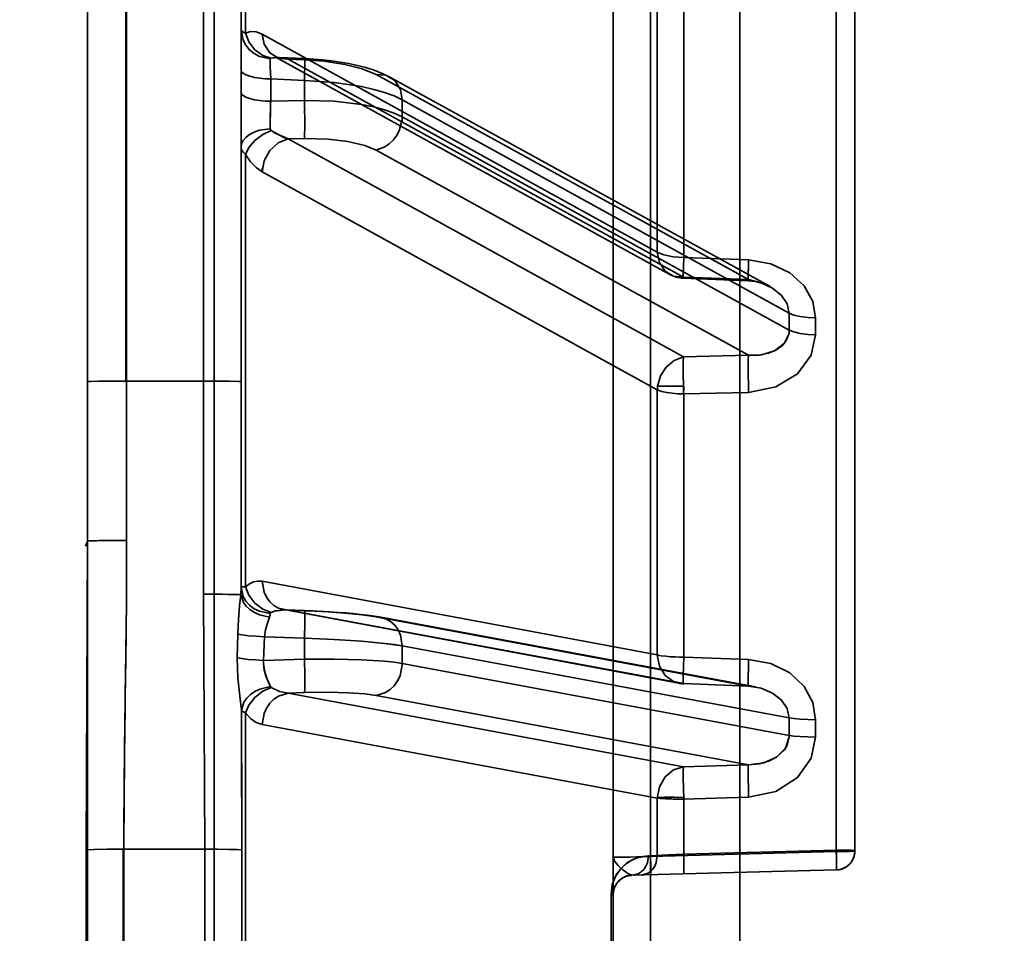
# Model space of a CAD drawing. Header units: millimetres. Extents: x 42175 to 97175, y 10092 to 468192.
# Tile 182 of 256: x 79351 to 79377, y 24929 to 24953. Entities that reach past the tile are written whole.
import ezdxf

# ---------------------------------------------------------------- set-up
doc = ezdxf.new("R2010")
doc.units = ezdxf.units.MM
doc.header["$XCLIPFRAME"] = 2
doc.layers.add('AHU03-3-68634OBJ', color=8, linetype='Continuous')
doc.layers.add('EC-MTR_250-0_7OBJ', color=8, linetype='Continuous')
picture_1 = doc.add_image_def('image3.bmp', size_in_pixel=(1540, 807))

msp = doc.modelspace()

# ---------------------------------------------------------------- linework, layer by layer
at = {"layer": 'AHU03-3-68634OBJ', "color": 8, "linetype": 'Continuous', "lineweight": 35, "ltscale": 100}
msp.add_line((79352.839, 24794.69), (79352.839, 25062.69), dxfattribs=at)
at = {"layer": 'EC-MTR_250-0_7OBJ', "color": 8, "linetype": 'Continuous', "lineweight": 35, "ltscale": 100}
for p, q in [((79356.139, 24861.556), (79356.139, 24988.076)), ((79355.857, 24984.553), (79355.857, 24937.533)), ((79372.353, 24930.821), (79372.353, 24983.159)), ((79372.839, 24930.842), (79372.839, 24982.66)), ((79366.539, 24980.012), (79366.539, 24930.676)), ((79369.839, 24979.54), (79369.839, 24877.84)), ((79352.839, 24978.679), (79352.839, 24938.919)), ((79367.513, 24976.131), (79367.513, 24881.248)), ((79353.839, 24943.091), (79353.839, 24975.561)), ((79353.857, 24943.091), (79353.857, 24975.561)), ((79356.839, 24964.506), (79356.839, 24937.686)), ((79356.954, 24952.166), (79356.954, 24962.785)), ((79367.689, 24946.453), (79367.689, 24952.968)), ((79368.376, 24946.315), (79368.376, 24952.78)), ((79357.389, 24952.14), (79367.689, 24946.453)), ((79357.71, 24951.557), (79368.011, 24945.873)), ((79357.83, 24951.528), (79357.791, 24951.532)), ((79357.83, 24951.528), (79358.497, 24951.5)), ((79358.069, 24951.488), (79358.49, 24951.47)), ((79358.069, 24951.488), (79368.369, 24945.804)), ((79360.521, 24951.114), (79360.311, 24951.196)), ((79357.611, 24950.97), (79358.49, 24950.933)), ((79357.611, 24950.387), (79357.611, 24950.97)), ((79358.49, 24950.933), (79358.49, 24950.407)), ((79360.36, 24951.087), (79370.062, 24945.736)), ((79360.72, 24951.018), (79360.521, 24951.115)), ((79370.628, 24945.553), (79360.719, 24951.018)), ((79358.49, 24950.407), (79357.611, 24950.387)), ((79361.04, 24950.426), (79371.127, 24944.863)), ((79361.04, 24949.984), (79361.04, 24950.426)), ((79361.04, 24949.984), (79371.127, 24944.421)), ((79358.069, 24949.405), (79358.49, 24949.414)), ((79358.069, 24949.405), (79368.369, 24943.721)), ((79360.36, 24949.115), (79370.062, 24943.764)), ((79356.954, 24937.728), (79356.954, 24949.001)), ((79357.389, 24948.545), (79367.689, 24942.864)), ((79368.376, 24946.315), (79370.069, 24946.248)), ((79370.062, 24945.736), (79368.369, 24945.804)), ((79368.365, 24945.774), (79370.058, 24945.706)), ((79370.062, 24943.764), (79368.369, 24943.721)), ((79353.857, 24943.091), (79355.857, 24943.09)), ((79353.857, 24938.933), (79353.857, 24943.091)), ((79367.696, 24942.96), (79368.37, 24942.96)), ((79367.689, 24935.948), (79367.689, 24942.864)), ((79368.376, 24942.754), (79370.069, 24942.797)), ((79370.069, 24942.797), (79368.376, 24942.754)), ((79368.376, 24935.892), (79368.376, 24942.754)), ((79357.389, 24937.87), (79367.689, 24935.948)), ((79357.95, 24937.13), (79368.251, 24935.211)), ((79357.998, 24937.124), (79358.492, 24937.106)), ((79358.069, 24937.119), (79358.49, 24937.103)), ((79358.069, 24937.119), (79368.369, 24935.2)), ((79360.48, 24936.934), (79360.314, 24936.962)), ((79360.36, 24936.945), (79370.062, 24935.138)), ((79370.25, 24935.114), (79360.479, 24936.934)), ((79356.74, 24935.874), (79356.751, 24936.494)), ((79357.428, 24935.805), (79357.45, 24936.424)), ((79357.45, 24936.424), (79358.49, 24936.385)), ((79358.49, 24935.838), (79358.49, 24936.385)), ((79361.04, 24936.184), (79371.127, 24934.306)), ((79361.04, 24935.725), (79361.04, 24936.184)), ((79357.428, 24935.805), (79358.49, 24935.838)), ((79370.069, 24935.83), (79368.376, 24935.892)), ((79368.376, 24935.892), (79370.069, 24935.83)), ((79361.04, 24935.725), (79371.127, 24933.846)), ((79370.062, 24935.138), (79368.369, 24935.2)), ((79368.369, 24935.2), (79370.06, 24935.135)), ((79370.06, 24935.135), (79370.126, 24935.131)), ((79370.126, 24935.131), (79370.192, 24935.123)), ((79370.192, 24935.123), (79370.259, 24935.112)), ((79358.069, 24934.953), (79358.49, 24934.966)), ((79358.069, 24934.953), (79368.369, 24933.033)), ((79360.36, 24934.894), (79370.062, 24933.087)), ((79356.954, 24922.943), (79356.954, 24934.436)), ((79371.127, 24934.306), (79371.127, 24933.846)), ((79371.814, 24933.808), (79371.814, 24934.261)), ((79357.389, 24934.131), (79367.689, 24932.215)), ((79370.062, 24933.087), (79368.369, 24933.033)), ((79367.689, 24930.717), (79367.689, 24932.215)), ((79368.376, 24932.188), (79370.069, 24932.241)), ((79370.069, 24932.241), (79368.376, 24932.188)), ((79368.376, 24930.756), (79368.376, 24932.188)), ((79352.802, 24926.509), (79352.802, 24930.87)), ((79353.764, 24926.495), (79353.764, 24930.884)), ((79353.782, 24930.884), (79355.895, 24930.883)), ((79353.782, 24926.495), (79353.782, 24930.884)), ((79355.895, 24930.883), (79355.895, 24926.496)), ((79356.859, 24926.512), (79356.859, 24930.867)), ((79366.539, 24929.702), (79366.539, 24930.676)), ((79367.456, 24930.711), (79367.689, 24930.717)), ((79367.456, 24930.711), (79367.689, 24930.717)), ((79372.353, 24930.821), (79367.513, 24930.696)), ((79367.513, 24930.696), (79372.353, 24930.821)), ((79368.376, 24930.756), (79372.353, 24930.862)), ((79372.762, 24930.575), (79372.796, 24930.638)), ((79372.796, 24930.637), (79372.82, 24930.703)), ((79372.82, 24930.702), (79372.835, 24930.772)), ((79372.834, 24930.771), (79372.839, 24930.842)), ((79372.491, 24930.365), (79372.556, 24930.391)), ((79372.556, 24930.391), (79372.617, 24930.426)), ((79372.617, 24930.426), (79372.673, 24930.469)), ((79372.672, 24930.468), (79372.722, 24930.519)), ((79372.721, 24930.519), (79372.763, 24930.576)), ((79366.76, 24930.117), (79366.774, 24930.126)), ((79366.774, 24930.126), (79366.788, 24930.135)), ((79366.788, 24930.135), (79366.803, 24930.143)), ((79366.803, 24930.143), (79366.818, 24930.151)), ((79366.818, 24930.151), (79366.832, 24930.158)), ((79366.929, 24930.191), (79366.948, 24930.194)), ((79366.948, 24930.194), (79366.966, 24930.197)), ((79366.966, 24930.197), (79366.986, 24930.2)), ((79366.985, 24930.2), (79367.005, 24930.201)), ((79367.006, 24930.201), (79367.026, 24930.202)), ((79367.026, 24930.202), (79367.014, 24930.202)), ((79372.353, 24930.342), (79367.026, 24930.202)), ((79366.745, 24930.107), (79366.76, 24930.117)), ((79366.482, 24927.672), (79366.482, 24929.707)), ((79366.539, 24929.702), (79366.539, 24877.367))]:
    msp.add_line(p, q, dxfattribs=at)
at = {"layer": 'EC-MTR_250-0_7OBJ', "color": 8, "linetype": 'Continuous', "lineweight": 35, "ltscale": 100, "flags": 128}
for points in [[(79356.954, 24952.166), (79356.903, 24952.188), (79356.867, 24952.209), (79356.839, 24952.25)], [(79356.839, 24952.25), (79356.893, 24951.979), (79356.963, 24951.847), (79357.06, 24951.728), (79357.181, 24951.63), (79357.317, 24951.558), (79357.601, 24951.494)], [(79357.389, 24952.14), (79357.232, 24952.201), (79357.087, 24952.208), (79356.954, 24952.166)], [(79356.954, 24952.166), (79357.043, 24951.936), (79357.199, 24951.73), (79357.404, 24951.583), (79357.624, 24951.51)], [(79358.069, 24951.488), (79357.818, 24951.511), (79357.589, 24951.646), (79357.438, 24951.874), (79357.389, 24952.14)], [(79357.601, 24951.494), (79357.6, 24951.412), (79357.602, 24951.293), (79357.611, 24950.97)], [(79357.624, 24951.51), (79357.614, 24951.507), (79357.601, 24951.494)], [(79357.83, 24951.528), (79357.777, 24951.529), (79357.624, 24951.51)], [(79357.624, 24951.51), (79357.674, 24951.52), (79357.83, 24951.528)], [(79357.83, 24951.528), (79357.791, 24951.532), (79357.759, 24951.538), (79357.736, 24951.545), (79357.719, 24951.552), (79357.709, 24951.557)], [(79357.83, 24951.528), (79357.889, 24951.524), (79358.069, 24951.488)], [(79358.069, 24951.488), (79358.009, 24951.503), (79357.83, 24951.528)], [(79358.497, 24951.5), (79358.499, 24951.49), (79358.5, 24951.477), (79358.501, 24951.459), (79358.501, 24951.435), (79358.501, 24951.406), (79358.501, 24951.373), (79358.501, 24951.335), (79358.499, 24951.247), (79358.497, 24951.148), (79358.494, 24951.042), (79358.49, 24950.933)], [(79358.49, 24951.47), (79358.492, 24951.482), (79358.495, 24951.498)], [(79360.36, 24951.087), (79359.994, 24951.237), (79359.545, 24951.349), (79359.009, 24951.43), (79358.49, 24951.47)], [(79360.093, 24951.264), (79359.869, 24951.322), (79359.645, 24951.369), (79359.421, 24951.409), (79359.194, 24951.441), (79358.966, 24951.467), (79358.733, 24951.486), (79358.497, 24951.5)], [(79360.312, 24951.195), (79360.093, 24951.264), (79359.869, 24951.322), (79359.646, 24951.369), (79359.421, 24951.409), (79359.195, 24951.441), (79358.966, 24951.467)], [(79356.839, 24951.202), (79356.852, 24951.161), (79356.869, 24951.14), (79356.893, 24951.119)], [(79356.893, 24951.119), (79356.965, 24951.078), (79357.064, 24951.041), (79357.187, 24951.011), (79357.325, 24950.989), (79357.469, 24950.976), (79357.611, 24950.97)], [(79361.04, 24950.426), (79360.832, 24950.525), (79360.582, 24950.616), (79360.296, 24950.697), (79359.979, 24950.768), (79359.268, 24950.877), (79358.49, 24950.933)], [(79361.04, 24950.426), (79360.993, 24950.694), (79360.843, 24950.926), (79360.613, 24951.064), (79360.36, 24951.087)], [(79356.839, 24950.619), (79356.852, 24950.578), (79356.869, 24950.556), (79356.893, 24950.535)], [(79356.893, 24950.535), (79356.965, 24950.494), (79357.064, 24950.458), (79357.187, 24950.428), (79357.325, 24950.406), (79357.469, 24950.392), (79357.611, 24950.387)], [(79358.49, 24950.407), (79359.268, 24950.386), (79359.979, 24950.304), (79360.296, 24950.242), (79360.582, 24950.168), (79360.832, 24950.081), (79361.04, 24949.984)], [(79357.601, 24949.671), (79357.6, 24949.781), (79357.605, 24950.155)], [(79357.605, 24950.155), (79357.602, 24950.026), (79357.601, 24949.671)], [(79358.497, 24950.175), (79358.501, 24949.925), (79358.501, 24949.695), (79358.497, 24949.519), (79358.494, 24949.457), (79358.49, 24949.414)], [(79357.601, 24949.671), (79357.317, 24949.631), (79357.181, 24949.584), (79357.06, 24949.522), (79356.963, 24949.446), (79356.893, 24949.361), (79356.852, 24949.274), (79356.839, 24949.188)], [(79357.624, 24949.628), (79357.404, 24949.521), (79357.199, 24949.366), (79357.043, 24949.183), (79356.954, 24949.001)], [(79357.624, 24949.628), (79357.611, 24949.641), (79357.604, 24949.656), (79357.601, 24949.671)], [(79357.624, 24949.628), (79357.728, 24949.554), (79358.069, 24949.405)], [(79358.069, 24949.405), (79357.952, 24949.441), (79357.624, 24949.628)], [(79360.36, 24949.115), (79360.588, 24949.201), (79360.7, 24949.278), (79360.802, 24949.375), (79360.89, 24949.489), (79360.959, 24949.615), (79361.033, 24949.876)], [(79357.389, 24948.545), (79357.442, 24948.836), (79357.589, 24949.1), (79357.808, 24949.299), (79358.069, 24949.405)], [(79358.49, 24949.414), (79359.106, 24949.401), (79359.621, 24949.341), (79360.062, 24949.238), (79360.36, 24949.115)], [(79356.839, 24949.188), (79356.852, 24949.123), (79356.89, 24949.06), (79356.954, 24949.001)], [(79356.954, 24949.001), (79357.086, 24948.812), (79357.232, 24948.657), (79357.389, 24948.545)], [(79367.689, 24946.453), (79367.86, 24946.382), (79368.098, 24946.334), (79368.376, 24946.315)], [(79368.369, 24945.804), (79368.11, 24945.83), (79367.891, 24945.961), (79367.744, 24946.179), (79367.689, 24946.453)], [(79368.376, 24946.315), (79368.368, 24946.057), (79368.364, 24945.871), (79368.364, 24945.779), (79368.369, 24945.804)], [(79368.376, 24946.315), (79368.368, 24946.054), (79368.364, 24945.866), (79368.364, 24945.779), (79368.369, 24945.804)], [(79370.062, 24945.736), (79370.06, 24945.72), (79370.059, 24945.71), (79370.056, 24945.72), (79370.056, 24945.739), (79370.056, 24945.764), (79370.056, 24945.798), (79370.057, 24945.838), (79370.058, 24945.885), (79370.059, 24945.938), (79370.061, 24945.995), (79370.062, 24946.055), (79370.064, 24946.118), (79370.069, 24946.248)], [(79370.058, 24945.706), (79370.056, 24945.728), (79370.056, 24945.745), (79370.056, 24945.767), (79370.056, 24945.795), (79370.057, 24945.826), (79370.057, 24945.862), (79370.059, 24945.946), (79370.062, 24946.041), (79370.065, 24946.143), (79370.069, 24946.248)], [(79370.069, 24946.248), (79370.649, 24946.146), (79371.14, 24945.912), (79371.513, 24945.571), (79371.74, 24945.166), (79371.814, 24944.736)], [(79370.058, 24945.706), (79370.156, 24945.698), (79370.251, 24945.683), (79370.341, 24945.663), (79370.428, 24945.636), (79370.51, 24945.606), (79370.587, 24945.571), (79370.658, 24945.532)], [(79370.058, 24945.706), (79370.193, 24945.693), (79370.323, 24945.667), (79370.444, 24945.631), (79370.556, 24945.585), (79370.658, 24945.532)], [(79370.062, 24945.736), (79370.061, 24945.723), (79370.059, 24945.711)], [(79370.062, 24945.736), (79370.398, 24945.656), (79370.691, 24945.516), (79370.926, 24945.325), (79371.075, 24945.101), (79371.127, 24944.863)], [(79371.127, 24944.863), (79371.247, 24944.813), (79371.413, 24944.772), (79371.609, 24944.745), (79371.814, 24944.736)], [(79370.062, 24943.764), (79370.337, 24943.766), (79370.585, 24943.815), (79370.777, 24943.894), (79370.96, 24944.03), (79371.051, 24944.145), (79371.117, 24944.314)], [(79370.062, 24943.764), (79370.403, 24943.774), (79370.746, 24943.878), (79371.004, 24944.078), (79371.117, 24944.314)], [(79371.814, 24944.3), (79371.698, 24943.766), (79371.344, 24943.283), (79370.78, 24942.938), (79370.069, 24942.797)], [(79371.127, 24944.421), (79371.126, 24944.384), (79371.123, 24944.349), (79371.117, 24944.314)], [(79371.117, 24944.314), (79371.121, 24944.34), (79371.127, 24944.421)], [(79371.127, 24944.421), (79371.247, 24944.372), (79371.413, 24944.333), (79371.609, 24944.309), (79371.814, 24944.3)], [(79370.062, 24943.764), (79370.057, 24943.659), (79370.056, 24943.483), (79370.058, 24943.252), (79370.063, 24943.004)], [(79368.369, 24943.721), (79368.13, 24943.628), (79367.922, 24943.455), (79367.772, 24943.224), (79367.696, 24942.96)], [(79368.37, 24942.96), (79368.37, 24942.981), (79368.369, 24943.009), (79368.368, 24943.041), (79368.367, 24943.074), (79368.367, 24943.105), (79368.366, 24943.134), (79368.366, 24943.162), (79368.365, 24943.193), (79368.365, 24943.226), (79368.364, 24943.263), (79368.364, 24943.302), (79368.364, 24943.345), (79368.363, 24943.389), (79368.363, 24943.436), (79368.363, 24943.485), (79368.364, 24943.536), (79368.364, 24943.586), (79368.365, 24943.636), (79368.367, 24943.681), (79368.369, 24943.721)], [(79352.839, 24943.076), (79352.914, 24943.082), (79353.122, 24943.086), (79353.446, 24943.089), (79353.857, 24943.091)], [(79355.857, 24943.09), (79356.23, 24943.089), (79356.542, 24943.086), (79356.761, 24943.081), (79356.839, 24943.076)], [(79367.689, 24942.864), (79367.803, 24942.822), (79367.935, 24942.792), (79368.077, 24942.772), (79368.224, 24942.76), (79368.376, 24942.754)], [(79353.857, 24938.933), (79353.673, 24938.933), (79353.484, 24938.932), (79353.302, 24938.931), (79353.217, 24938.93), (79353.139, 24938.929), (79353.068, 24938.928), (79353.006, 24938.927), (79352.954, 24938.926), (79352.911, 24938.924), (79352.879, 24938.923), (79352.866, 24938.922), (79352.849, 24938.921), (79352.837, 24938.911), (79352.787, 24938.789)], [(79352.802, 24930.87), (79352.81, 24932.89), (79352.839, 24938.919)], [(79353.857, 24938.933), (79353.849, 24937.306), (79353.827, 24935.405), (79353.811, 24934.111), (79353.791, 24932.261), (79353.782, 24930.884)], [(79353.782, 24930.884), (79353.785, 24931.53), (79353.792, 24932.429), (79353.805, 24933.597), (79353.815, 24934.482), (79353.822, 24934.976), (79353.833, 24935.782), (79353.842, 24936.58), (79353.85, 24937.371), (79353.855, 24938.156), (79353.857, 24938.933)], [(79357.389, 24937.87), (79357.277, 24937.877), (79357.166, 24937.856), (79357.058, 24937.807), (79356.954, 24937.728)], [(79357.389, 24937.87), (79357.438, 24937.589), (79357.502, 24937.454), (79357.589, 24937.335), (79357.697, 24937.239), (79357.818, 24937.17), (79358.069, 24937.119)], [(79356.83, 24937.52), (79356.835, 24937.588), (79356.838, 24937.65), (79356.839, 24937.707)], [(79357.601, 24937.03), (79357.317, 24937.088), (79357.181, 24937.154), (79357.06, 24937.244), (79356.963, 24937.352), (79356.893, 24937.473), (79356.839, 24937.72)], [(79356.954, 24937.728), (79356.903, 24937.727), (79356.867, 24937.726), (79356.855, 24937.725), (79356.841, 24937.722)], [(79356.954, 24937.728), (79357.043, 24937.506), (79357.199, 24937.3), (79357.404, 24937.143), (79357.624, 24937.056)], [(79355.895, 24930.883), (79355.857, 24937.533)], [(79355.857, 24937.533), (79355.895, 24930.883)], [(79355.857, 24937.533), (79356.185, 24937.532), (79356.347, 24937.531), (79356.496, 24937.529), (79356.623, 24937.527), (79356.723, 24937.525), (79356.792, 24937.523), (79356.83, 24937.52)], [(79356.751, 24936.494), (79356.769, 24936.873), (79356.802, 24937.231), (79356.83, 24937.52)], [(79356.83, 24937.52), (79356.902, 24937.319), (79356.976, 24937.22), (79357.072, 24937.13), (79357.188, 24937.054), (79357.317, 24936.994), (79357.583, 24936.931)], [(79357.624, 24937.056), (79357.611, 24937.048), (79357.604, 24937.04)], [(79357.998, 24937.124), (79357.865, 24937.12), (79357.741, 24937.097), (79357.624, 24937.056)], [(79357.624, 24937.056), (79357.713, 24937.089), (79357.998, 24937.124)], [(79357.974, 24937.126), (79357.962, 24937.128), (79357.95, 24937.13)], [(79357.999, 24937.124), (79357.986, 24937.125), (79357.974, 24937.126)], [(79358.492, 24937.106), (79358.496, 24937.093), (79358.498, 24937.077), (79358.499, 24937.054), (79358.5, 24937.024), (79358.501, 24936.988), (79358.501, 24936.944), (79358.501, 24936.895), (79358.5, 24936.781), (79358.498, 24936.653), (79358.494, 24936.519), (79358.49, 24936.385)], [(79360.36, 24936.945), (79359.994, 24936.998), (79359.545, 24937.042), (79359.009, 24937.079), (79358.49, 24937.103)], [(79360.48, 24936.934), (79360.314, 24936.962), (79360.136, 24936.986), (79359.951, 24937.007), (79359.759, 24937.026), (79359.561, 24937.044), (79359.358, 24937.059), (79359.149, 24937.073), (79358.936, 24937.086), (79358.716, 24937.096), (79358.492, 24937.106)], [(79357.45, 24936.424), (79357.474, 24936.602), (79357.528, 24936.775), (79357.583, 24936.931)], [(79357.601, 24937.032), (79357.598, 24936.996), (79357.593, 24936.966), (79357.583, 24936.931)], [(79360.137, 24936.986), (79359.952, 24937.007), (79359.759, 24937.026), (79359.561, 24937.044)], [(79361.04, 24936.184), (79360.993, 24936.468), (79360.93, 24936.605), (79360.843, 24936.726), (79360.735, 24936.823), (79360.613, 24936.893), (79360.36, 24936.945)], [(79357.45, 24936.424), (79357.237, 24936.435), (79357.034, 24936.451), (79356.866, 24936.472), (79356.751, 24936.494)], [(79361.04, 24936.184), (79360.586, 24936.25), (79359.981, 24936.308), (79359.266, 24936.354), (79358.49, 24936.385)], [(79358.49, 24936.385), (79359.268, 24936.354), (79359.979, 24936.308), (79360.582, 24936.25), (79360.832, 24936.218), (79361.04, 24936.184)], [(79356.847, 24934.508), (79356.805, 24934.874), (79356.757, 24935.354), (79356.74, 24935.874)], [(79357.428, 24935.805), (79357.217, 24935.817), (79357.023, 24935.833), (79356.86, 24935.852), (79356.74, 24935.874)], [(79357.423, 24935.727), (79357.424, 24935.757), (79357.425, 24935.781), (79357.428, 24935.805)], [(79361.04, 24935.725), (79360.832, 24935.757), (79360.582, 24935.785), (79359.979, 24935.825), (79359.268, 24935.843), (79358.49, 24935.838)], [(79368.369, 24935.2), (79368.11, 24935.255), (79367.891, 24935.415), (79367.744, 24935.657), (79367.689, 24935.948)], [(79367.689, 24935.948), (79367.789, 24935.928), (79367.907, 24935.914), (79368.03, 24935.903), (79368.153, 24935.896), (79368.269, 24935.891), (79368.376, 24935.892)], [(79368.376, 24935.892), (79368.369, 24935.643), (79368.364, 24935.408), (79368.364, 24935.244), (79368.369, 24935.2)], [(79370.062, 24935.138), (79370.058, 24935.15), (79370.057, 24935.168), (79370.056, 24935.18), (79370.056, 24935.194), (79370.056, 24935.209), (79370.056, 24935.227), (79370.056, 24935.246), (79370.056, 24935.267), (79370.056, 24935.313), (79370.058, 24935.425), (79370.061, 24935.554), (79370.064, 24935.692), (79370.069, 24935.83)], [(79370.06, 24935.135), (79370.058, 24935.147), (79370.057, 24935.163), (79370.056, 24935.185), (79370.056, 24935.213), (79370.056, 24935.249), (79370.056, 24935.29), (79370.056, 24935.337), (79370.058, 24935.446), (79370.061, 24935.569), (79370.065, 24935.7), (79370.069, 24935.83)], [(79370.069, 24935.83), (79370.649, 24935.727), (79371.14, 24935.484), (79371.513, 24935.13), (79371.74, 24934.709), (79371.814, 24934.261)], [(79357.603, 24935.124), (79357.523, 24935.316), (79357.457, 24935.497), (79357.423, 24935.727)], [(79357.423, 24935.727), (79357.444, 24935.549), (79357.486, 24935.408), (79357.55, 24935.253), (79357.603, 24935.124)], [(79358.49, 24934.966), (79358.492, 24934.976), (79358.494, 24934.993), (79358.498, 24935.044), (79358.5, 24935.122), (79358.501, 24935.224), (79358.501, 24935.346), (79358.499, 24935.481), (79358.493, 24935.76)], [(79361.039, 24935.688), (79360.983, 24935.407), (79360.917, 24935.27), (79360.829, 24935.147), (79360.723, 24935.045), (79360.605, 24934.967), (79360.36, 24934.894)], [(79357.603, 24935.124), (79357.332, 24935.059), (79357.202, 24934.997), (79357.085, 24934.917), (79356.988, 24934.822), (79356.915, 24934.719), (79356.847, 24934.508)], [(79357.624, 24935.099), (79357.404, 24935), (79357.199, 24934.841), (79357.043, 24934.642), (79356.954, 24934.436)], [(79357.603, 24935.124), (79357.624, 24935.099)], [(79358.069, 24934.953), (79357.839, 24934.998), (79357.624, 24935.099)], [(79357.624, 24935.099), (79357.838, 24934.998), (79358.069, 24934.953)], [(79370.062, 24935.138), (79370.398, 24935.079), (79370.691, 24934.955), (79370.926, 24934.773), (79371.075, 24934.55), (79371.127, 24934.306)], [(79358.069, 24934.953), (79357.818, 24934.876), (79357.697, 24934.795), (79357.589, 24934.687), (79357.502, 24934.559), (79357.438, 24934.418), (79357.389, 24934.131)], [(79358.49, 24934.966), (79359.106, 24934.974), (79359.621, 24934.963), (79360.062, 24934.934), (79360.36, 24934.894)], [(79356.847, 24934.508), (79356.85, 24933.599), (79356.859, 24930.867)], [(79356.954, 24934.436), (79356.885, 24934.471), (79356.847, 24934.508)], [(79356.847, 24934.508), (79356.885, 24934.471), (79356.954, 24934.436)], [(79356.859, 24930.867), (79356.857, 24931.778), (79356.847, 24934.508)], [(79357.389, 24934.131), (79357.232, 24934.187), (79357.087, 24934.291), (79356.954, 24934.436)], [(79356.954, 24934.436), (79357.086, 24934.291), (79357.233, 24934.187), (79357.389, 24934.131)], [(79371.814, 24934.261), (79371.609, 24934.264), (79371.413, 24934.274), (79371.247, 24934.288), (79371.127, 24934.306)], [(79371.126, 24933.81), (79371.028, 24933.517), (79370.796, 24933.287), (79370.462, 24933.138), (79370.062, 24933.087)], [(79371.126, 24933.81), (79371.07, 24933.592), (79371, 24933.477), (79370.806, 24933.294), (79370.614, 24933.19), (79370.353, 24933.113), (79370.062, 24933.087)], [(79371.814, 24933.808), (79371.698, 24933.253), (79371.344, 24932.751), (79370.78, 24932.39), (79370.069, 24932.241)], [(79371.127, 24933.846), (79371.247, 24933.83), (79371.413, 24933.818), (79371.609, 24933.81), (79371.814, 24933.808)], [(79368.369, 24933.033), (79368.11, 24932.952), (79367.891, 24932.769), (79367.744, 24932.512), (79367.689, 24932.215)], [(79368.376, 24932.188), (79368.368, 24932.483), (79368.364, 24932.742), (79368.364, 24932.938), (79368.369, 24933.033)], [(79370.062, 24933.087), (79370.06, 24933.076), (79370.059, 24933.058), (79370.057, 24933.001), (79370.056, 24932.916), (79370.056, 24932.805), (79370.058, 24932.673), (79370.061, 24932.53), (79370.069, 24932.241)], [(79368.384, 24932.23), (79368.132, 24932.241), (79367.879, 24932.24), (79367.689, 24932.227)], [(79367.689, 24932.215), (79367.764, 24932.208), (79367.837, 24932.202), (79367.904, 24932.199), (79367.965, 24932.196), (79368.055, 24932.193), (79368.129, 24932.191), (79368.189, 24932.19), (79368.26, 24932.189), (79368.322, 24932.188), (79368.376, 24932.188)], [(79367.689, 24932.215), (79367.86, 24932.201), (79368.098, 24932.192), (79368.376, 24932.188)], [(79352.802, 24930.87), (79353.004, 24930.878), (79353.345, 24930.882), (79353.764, 24930.884)], [(79352.802, 24930.87), (79353.004, 24930.878), (79353.345, 24930.883), (79353.764, 24930.884)], [(79355.895, 24930.883), (79356.228, 24930.882), (79356.519, 24930.879), (79356.737, 24930.874), (79356.859, 24930.867)], [(79355.895, 24930.883), (79356.228, 24930.882), (79356.519, 24930.879), (79356.737, 24930.873), (79356.859, 24930.867)], [(79367.456, 24930.711), (79367.239, 24930.682), (79367.052, 24930.614), (79366.889, 24930.515), (79366.728, 24930.366), (79366.605, 24930.19), (79366.514, 24929.96), (79366.482, 24929.707)], [(79366.482, 24929.707), (79366.526, 24930.002), (79366.572, 24930.124), (79366.627, 24930.228), (79366.751, 24930.392), (79366.885, 24930.512), (79367.024, 24930.6), (79367.167, 24930.661), (79367.456, 24930.711)], [(79367.513, 24930.696), (79367.138, 24930.683), (79366.823, 24930.674), (79366.614, 24930.672), (79366.539, 24930.677)], [(79366.539, 24930.677), (79366.551, 24930.674), (79366.57, 24930.673), (79366.583, 24930.673), (79366.616, 24930.672), (79366.658, 24930.672), (79366.706, 24930.673), (79366.763, 24930.673), (79366.826, 24930.675), (79366.895, 24930.676), (79366.97, 24930.678), (79367.135, 24930.683), (79367.318, 24930.689), (79367.513, 24930.696)], [(79366.539, 24930.677), (79366.573, 24930.571), (79366.668, 24930.458), (79366.791, 24930.349), (79366.919, 24930.249), (79367.026, 24930.202)], [(79367.026, 24930.202), (79367.188, 24930.241), (79367.266, 24930.29), (79367.335, 24930.356), (79367.39, 24930.437), (79367.429, 24930.527), (79367.456, 24930.711)], [(79367.026, 24930.202), (79367.188, 24930.241), (79367.266, 24930.29), (79367.334, 24930.356), (79367.39, 24930.437), (79367.429, 24930.527), (79367.456, 24930.711)], [(79367.689, 24930.717), (79367.662, 24930.533), (79367.623, 24930.443), (79367.568, 24930.362), (79367.499, 24930.296), (79367.421, 24930.248), (79367.26, 24930.208)], [(79367.513, 24930.215), (79367.516, 24930.236), (79367.517, 24930.251), (79367.518, 24930.271), (79367.518, 24930.295), (79367.518, 24930.323), (79367.518, 24930.355), (79367.518, 24930.427), (79367.517, 24930.51), (79367.515, 24930.601), (79367.513, 24930.696)], [(79367.513, 24930.215), (79367.516, 24930.234), (79367.517, 24930.249), (79367.517, 24930.269), (79367.518, 24930.293), (79367.518, 24930.322), (79367.518, 24930.355), (79367.518, 24930.431), (79367.517, 24930.517), (79367.515, 24930.607), (79367.513, 24930.696)], [(79368.376, 24930.756), (79367.975, 24930.736), (79367.813, 24930.726), (79367.689, 24930.717)], [(79368.376, 24930.238), (79368.38, 24930.258), (79368.38, 24930.274), (79368.381, 24930.296), (79368.382, 24930.323), (79368.382, 24930.355), (79368.382, 24930.391), (79368.382, 24930.474), (79368.38, 24930.567), (79368.379, 24930.663), (79368.376, 24930.756)], [(79368.376, 24930.238), (79368.379, 24930.248), (79368.38, 24930.26), (79368.381, 24930.278), (79368.381, 24930.3), (79368.382, 24930.326), (79368.382, 24930.357), (79368.382, 24930.391), (79368.382, 24930.47), (79368.381, 24930.559), (79368.379, 24930.656), (79368.376, 24930.756)], [(79372.352, 24930.829), (79372.356, 24930.65), (79372.358, 24930.474), (79372.357, 24930.384), (79372.353, 24930.342)], [(79372.353, 24930.342), (79372.355, 24930.352), (79372.356, 24930.364), (79372.357, 24930.382), (79372.357, 24930.404), (79372.358, 24930.43), (79372.358, 24930.461), (79372.358, 24930.495), (79372.358, 24930.574), (79372.357, 24930.664), (79372.355, 24930.761), (79372.353, 24930.862)], [(79372.353, 24930.862), (79372.592, 24930.859), (79372.771, 24930.852), (79372.839, 24930.842)], [(79372.353, 24930.862), (79372.439, 24930.861), (79372.542, 24930.86), (79372.646, 24930.857), (79372.74, 24930.854), (79372.811, 24930.848), (79372.839, 24930.842)], [(79372.839, 24930.842), (79372.777, 24930.832), (79372.603, 24930.824), (79372.353, 24930.821)], [(79372.839, 24930.842), (79372.801, 24930.834), (79372.69, 24930.827), (79372.527, 24930.823), (79372.353, 24930.821)], [(79372.353, 24930.821), (79372.355, 24930.727), (79372.356, 24930.636), (79372.357, 24930.554), (79372.358, 24930.481), (79372.357, 24930.45), (79372.357, 24930.422), (79372.357, 24930.398), (79372.356, 24930.378), (79372.356, 24930.362), (79372.355, 24930.351), (79372.36, 24930.366)], [(79366.832, 24930.158), (79366.848, 24930.165), (79366.863, 24930.171), (79366.879, 24930.177), (79366.895, 24930.182)], [(79366.879, 24930.177), (79366.895, 24930.182), (79366.912, 24930.187), (79366.93, 24930.191)], [(79372.353, 24930.342), (79372.423, 24930.349), (79372.491, 24930.365)], [(79366.539, 24929.702), (79366.54, 24929.734), (79366.543, 24929.765), (79366.548, 24929.795), (79366.554, 24929.823), (79366.561, 24929.848), (79366.568, 24929.871), (79366.577, 24929.893)], [(79366.569, 24929.871), (79366.577, 24929.893), (79366.586, 24929.913), (79366.595, 24929.933)], [(79366.595, 24929.932), (79366.605, 24929.951), (79366.616, 24929.968), (79366.626, 24929.984), (79366.637, 24929.999), (79366.648, 24930.014), (79366.659, 24930.027), (79366.67, 24930.04), (79366.682, 24930.052), (79366.694, 24930.064)], [(79366.682, 24930.052), (79366.694, 24930.064), (79366.706, 24930.075), (79366.719, 24930.086), (79366.732, 24930.097), (79366.746, 24930.107)], [(79366.482, 24929.707), (79366.495, 24929.706), (79366.507, 24929.706), (79366.525, 24929.705), (79366.536, 24929.704)]]:
    msp.add_lwpolyline(points, dxfattribs=at)
at = {"layer": 'EC-MTR_250-0_7OBJ', "color": 8, "linetype": 'Continuous', "lineweight": 35, "ltscale": 100}
for centre, radius, start, end in [((79340.505, 24949.768), 17.997, 1.2947, 2.0339), ((79340.889, 24949.779), 17.613, 1.2866, 2.0419), ((79375.535, 24949.752), 17.934, 177.9722, 178.715), ((79375.044, 24949.767), 17.444, 177.9618, 178.7254), ((79360.184, 24949.985), 0.856, 352.6865, 359.9482), ((79360.192, 24949.984), 0.848, 352.6538, 359.981), ((79358.246, 24948.535), 0.857, 172.6894, 179.3371), ((79368.397, 24946.574), 0.8, 241.1117, 267.6992), ((79466.062, 24944.642), 94.935, 179.86662, 180.13338), ((79464.024, 24944.518), 92.21, 179.86466, 180.13534), ((79368.547, 24942.851), 0.858, 172.6913, 179.1211), ((79368.54, 24942.851), 0.851, 172.6656, 179.1466), ((79391.296, 24943.548), 22.934, 181.4683, 181.9831), ((79393.141, 24943.596), 23.086, 181.47, 181.9833), ((79355.152, 24943.609), 13.247, 356.292, 357.1333), ((79357.963, 24936.159), 0.966, 83.7393, 87.9242), ((79337.546, 24935.118), 20.957, 1.7556, 1.97), ((79337.595, 24935.119), 20.908, 1.7554, 1.9703), ((79360.142, 24935.725), 0.898, 357.6682, 359.9988), ((79368.397, 24935.997), 0.8, 259.4469, 267.9058), ((79473.802, 24934.076), 102.675, 179.87174, 180.12826), ((79471.542, 24934.034), 99.728, 179.86986, 180.13014), ((79370.527, 24933.843), 0.6, 356.7801, 0.2638), ((79370.554, 24933.844), 0.573, 356.6041, 0.2532), ((79352.074, 24938.213), 17.373, 339.6892, 339.8555), ((79372.339, 24930.842), 0.5, 271.5, 0), ((79367.039, 24929.702), 0.5, 91.5, 180)]:
    msp.add_arc(centre, radius, start, end, dxfattribs=at)

# ---------------------------------------------------------------- pictures from other files: only their frames are drawn
at = {"color": 8, "lineweight": 13}
image = msp.add_image(picture_1, insert=(78690, 24419.733), size_in_units=(1860, 974.456), dxfattribs=at)
image.set_boundary_path([(-0.5, -0.5), (1539.5, 806.5)])

doc.saveas('drawing.dxf')
